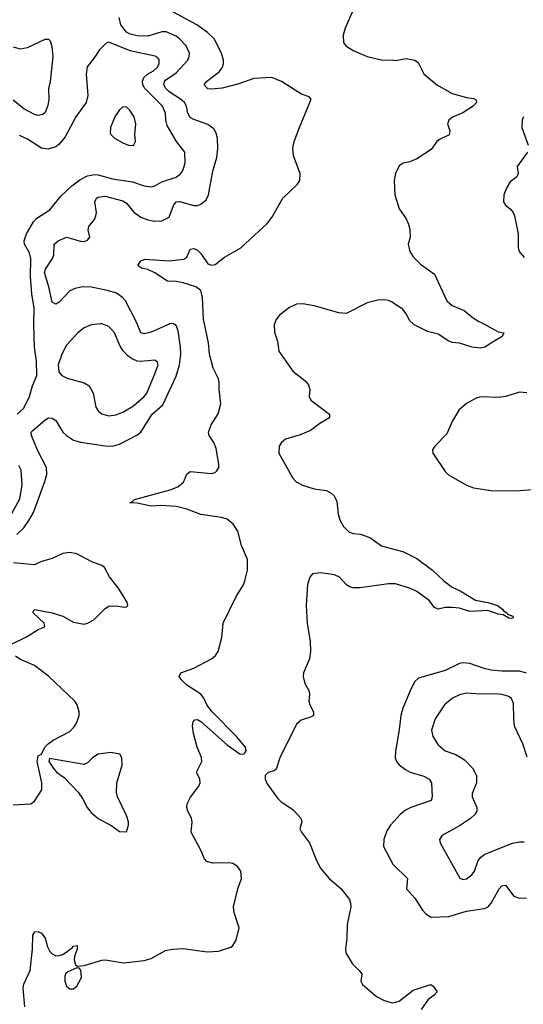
# Model space of a CAD drawing. Header units: inches. Extents: x 2143765 to 2212928, y 878963 to 1017374.
# Tile 234 of 256: x 2157886 to 2160731, y 1006159 to 1011718. Entities that reach past the tile are written whole.
import ezdxf

# ---------------------------------------------------------------- set-up
doc = ezdxf.new("R2010")
doc.units = ezdxf.units.IN
doc.header["$MEASUREMENT"] = 0
for name, color, linetype in [('C1050', 7, 'Continuous'), ('C1051', 7, 'Continuous'), ('C1060', 7, 'Continuous'), ('C1061', 7, 'Continuous')]:
    doc.layers.add(name, color=color, linetype=linetype)

msp = doc.modelspace()

# ---------------------------------------------------------------- linework, layer by layer
at = {"layer": 'C1050', "color": 5}
for points, elevation in [([(2157870, 1008810.7), (2157909.3, 1008850), (2157938.8, 1008890), (2157964.4, 1008935.6), (2158029.2, 1009110), (2158039.9, 1009150), (2158038.6, 1009190), (2157986.7, 1009286.7), (2157953.4, 1009370), (2157951.9, 1009390), (2157960.7, 1009399.3), (2158030, 1009459), (2158050, 1009470.3), (2158070, 1009469), (2158090, 1009454.6), (2158130.2, 1009390), (2158150.2, 1009370), (2158190, 1009344.1), (2158230, 1009333.5), (2158370, 1009311.7), (2158410, 1009311.1), (2158450, 1009321.5), (2158547.8, 1009372.2), (2158570, 1009389.3), (2158634.7, 1009490), (2158695.9, 1009544.1), (2158770, 1009704.9), (2158789.9, 1009770), (2158796.1, 1009830), (2158794.3, 1009870), (2158781.9, 1009961.9), (2158770, 1009992.1), (2158755.7, 1010000)], 320), ([(2157872.6, 1009490), (2157910, 1009524.9), (2157941.5, 1009590), (2157958.7, 1009650), (2157983.5, 1009710), (2157981.6, 1009790), (2157969.9, 1009869.9), (2157965.6, 1009994.4), (2157965.8, 1010000)], 340), ([(2157914.8, 1006145.2), (2157905.8, 1006250), (2157910, 1006272.7), (2157946.2, 1006350), (2157959.4, 1006470), (2157961.5, 1006550), (2157971.3, 1006568.7), (2157990, 1006570.2), (2158010, 1006559.7), (2158030, 1006531.4), (2158043.4, 1006483.4), (2158057.1, 1006457.1), (2158070, 1006443), (2158090, 1006433.4), (2158110, 1006433.5), (2158130, 1006439.8), (2158183.2, 1006476.8), (2158190, 1006486.4), (2158210.2, 1006490.2), (2158211.6, 1006470), (2158196.1, 1006430), (2158194.6, 1006410), (2158202.3, 1006382.3), (2158213.4, 1006373.4), (2158250, 1006378), (2158350, 1006408.7), (2158370.3, 1006410.3), (2158473.1, 1006393.1), (2158590, 1006405.8), (2158630, 1006418.2), (2158710, 1006463), (2158749.3, 1006470.7), (2158810, 1006474.6), (2158945.6, 1006454.4), (2159010, 1006458.3), (2159078.6, 1006481.4), (2159090.8, 1006490), (2159110, 1006521.6), (2159125.3, 1006590), (2159098.1, 1006678.1), (2159094.8, 1006710), (2159118.2, 1006810), (2159139.2, 1006870), (2159136.1, 1006910), (2159117.5, 1006937.5), (2159090, 1006953.7), (2159070, 1006958), (2158975.7, 1006955.7), (2158944.4, 1006964.4), (2158930, 1006979.7), (2158910.5, 1007030), (2158855.4, 1007130), (2158861.1, 1007190), (2158857.8, 1007210), (2158835.4, 1007250), (2158829.8, 1007270), (2158832.2, 1007290), (2158850.8, 1007329.2), (2158898.9, 1007390), (2158905.6, 1007410), (2158903.4, 1007430), (2158885.3, 1007470), (2158914.4, 1007530), (2158913, 1007553), (2158889.8, 1007610), (2158867.5, 1007687.5), (2158862.8, 1007730), (2158866, 1007754), (2158875.2, 1007764.8), (2158890, 1007767.2), (2158910, 1007755.9), (2159061.2, 1007621.2), (2159130, 1007573.7), (2159150, 1007572), (2159159.6, 1007580.4), (2159166.4, 1007590), (2159162.6, 1007610), (2159111.2, 1007671.2), (2158974.1, 1007810), (2158944.2, 1007850), (2158926.7, 1007886.7), (2158909.2, 1007909.2), (2158830, 1007961), (2158799.6, 1007990), (2158787.2, 1008010), (2158797.6, 1008030), (2158870, 1008056.8), (2158970, 1008109.3), (2158991.9, 1008128.1), (2159008, 1008150), (2159029.1, 1008230), (2159035.8, 1008310), (2159110, 1008461.1), (2159150, 1008526.7), (2159158.5, 1008550), (2159173.7, 1008610), (2159173.5, 1008670), (2159139.7, 1008750), (2159118.9, 1008830), (2159093, 1008870), (2159057.5, 1008897.5), (2159027.1, 1008907.1), (2158910, 1008925), (2158830, 1008954.2), (2158770, 1008968.9), (2158684.7, 1008975.3), (2158630, 1008971.1), (2158550, 1008987.8), (2158508.7, 1008990), (2158523.1, 1008996.9), (2158535.3, 1009010), (2158736.6, 1009063.4), (2158779.3, 1009080.7), (2158812.4, 1009107.6), (2158830, 1009153), (2158850, 1009166.3), (2158970, 1009156.5), (2158990, 1009162), (2158999.7, 1009170), (2159010.5, 1009189.5), (2159011.3, 1009208.7), (2158996.1, 1009296.1), (2158982.7, 1009330), (2158956.4, 1009370), (2158953.5, 1009390), (2158968.5, 1009430), (2159007.1, 1009492.9), (2159023.2, 1009550), (2159012.7, 1009630), (2159013.6, 1009670), (2159008.8, 1009690), (2158980.1, 1009750), (2158958.7, 1009830), (2158953.1, 1009893.1), (2158930.5, 1010000)], 280), ([(2158344.5, 1010000), (2158290, 1009995.4), (2158250, 1009977.7), (2158214.9, 1009950), (2158150, 1009879.6), (2158123.6, 1009830), (2158103.8, 1009770), (2158108, 1009730), (2158124, 1009710), (2158153.9, 1009693.9), (2158250, 1009667.6), (2158279.5, 1009650), (2158300.8, 1009610), (2158317, 1009530), (2158329.1, 1009509.1), (2158350, 1009492.7), (2158390, 1009482.4), (2158430, 1009486.2), (2158470, 1009502.6), (2158530, 1009538.7), (2158589.8, 1009590), (2158604.5, 1009610), (2158650, 1009719.3), (2158667.8, 1009770), (2158664.2, 1009784.2), (2158650, 1009796.3), (2158570, 1009788.7), (2158550, 1009790.8), (2158522.7, 1009802.7), (2158499.3, 1009819.3), (2158469.8, 1009849.8), (2158454.5, 1009874.5), (2158422.2, 1009950), (2158390, 1009986.3), (2158351.3, 1010000)], 340), ([(2158730.9, 1010000), (2158730, 1009999.8), (2158630, 1009953.7), (2158590, 1009945), (2158570.6, 1009950.6), (2158549.6, 1010000)], 320), ([(2159325.1, 1010000), (2159323.6, 1009996.4), (2159325.7, 1009954.3), (2159342.8, 1009902.8), (2159350, 1009845.7), (2159430, 1009734.3), (2159499, 1009679), (2159517.2, 1009657.2), (2159524.9, 1009630), (2159522, 1009590), (2159530.7, 1009570), (2159636.3, 1009490), (2159636.3, 1009470), (2159582.1, 1009437.9), (2159530, 1009397.8), (2159470, 1009373.3), (2159387.7, 1009350), (2159366, 1009330), (2159352.7, 1009310), (2159350.4, 1009270), (2159430, 1009130.3), (2159448.5, 1009108.5), (2159483.1, 1009090), (2159550, 1009070.1), (2159619.5, 1009059.5), (2159645.6, 1009045.6), (2159663.5, 1009030), (2159678.5, 1008998.5), (2159686.3, 1008926.3), (2159695.2, 1008895.2), (2159715.7, 1008855.7), (2159746.6, 1008826.6), (2159770, 1008817.3), (2159810, 1008813.4), (2159850, 1008799.6), (2159870.1, 1008790.1), (2159930, 1008747.5), (2160000, 1008729)], 280), ([(2157830, 1008910.2), (2157887.3, 1009012.7), (2157900.6, 1009090), (2157895.3, 1009175.3), (2157881.4, 1009201.4)], 340), ([(2157836, 1008190), (2157925.4, 1008234.6), (2157990, 1008275.6), (2158029, 1008290), (2158024.7, 1008310), (2157962.7, 1008370), (2157962.2, 1008377.7), (2157971.8, 1008388.2), (2158070, 1008370.1), (2158130.4, 1008350.4), (2158190, 1008317.3), (2158250, 1008305.9), (2158270, 1008310.2), (2158304.7, 1008330), (2158370, 1008393.7), (2158390, 1008406.7), (2158428.5, 1008408.5), (2158478, 1008402), (2158490, 1008402.8), (2158497.2, 1008410), (2158494.5, 1008430), (2158443.6, 1008510), (2158393, 1008573), (2158365.3, 1008625.3), (2158350, 1008636.9), (2158290, 1008659.2), (2158210, 1008701.4), (2158170, 1008709.8), (2158130, 1008705), (2158070, 1008676.5), (2158010, 1008659.4), (2157970, 1008641), (2157850.6, 1008650.6)], 320), ([(2160000, 1008533.7), (2159970, 1008533.7), (2159810, 1008509.9), (2159770, 1008510.6), (2159750, 1008516.8), (2159730, 1008529.8), (2159692.5, 1008570), (2159663.9, 1008583.9), (2159585.2, 1008594.8), (2159541.3, 1008590), (2159524.9, 1008570), (2159511.3, 1008530), (2159504.1, 1008410), (2159509.5, 1008309.5), (2159527, 1008210), (2159529.2, 1008150), (2159522.8, 1008110), (2159489.4, 1008030.6), (2159487.3, 1008010), (2159497.2, 1007970), (2159519.7, 1007930), (2159523.2, 1007910), (2159520.2, 1007870), (2159525.2, 1007850), (2159546.5, 1007810), (2159546.7, 1007790), (2159530, 1007780.3), (2159476, 1007764), (2159450, 1007739.8), (2159355.7, 1007550), (2159334.4, 1007485.6), (2159323.4, 1007476.6), (2159290, 1007467.7), (2159273, 1007450), (2159272.6, 1007430), (2159284.1, 1007404.1), (2159342.4, 1007322.4), (2159362.8, 1007302.8), (2159430, 1007259), (2159475, 1007210), (2159480.2, 1007190), (2159469.2, 1007150), (2159477.5, 1007130), (2159523.5, 1007070), (2159559.6, 1006979.6), (2159584.7, 1006930), (2159634.9, 1006870), (2159702, 1006810), (2159749.1, 1006750), (2159755.9, 1006730), (2159756.3, 1006710), (2159735.9, 1006610), (2159734.4, 1006530), (2159726.9, 1006470), (2159729.1, 1006450), (2159763.6, 1006390), (2159804.9, 1006350), (2159818.9, 1006330), (2159813.4, 1006290), (2159823.7, 1006270), (2159902.8, 1006202.8), (2159942.3, 1006182.3), (2159990, 1006166.7), (2160000, 1006169.4)], 280), ([(2157850, 1007286), (2157950, 1007290.6), (2157970, 1007306), (2158011.2, 1007370), (2158011, 1007410), (2157985.1, 1007530), (2157990, 1007562), (2158010, 1007572), (2158029.3, 1007610), (2158046.6, 1007630), (2158075.1, 1007650), (2158170, 1007699.6), (2158194.8, 1007725.2), (2158209, 1007750), (2158222.3, 1007790), (2158222.9, 1007810), (2158211.6, 1007850), (2158197.6, 1007870), (2158050, 1008011.6), (2157970, 1008071.7), (2157887.7, 1008107.7), (2157863.6, 1008123.6)], 320), ([(2160000, 1007190.7), (2159980.8, 1007170), (2159960.8, 1007139.2), (2159942.9, 1007090), (2159940.7, 1007050), (2159994.7, 1006950), (2160000, 1006944.9)], 320)]:
    msp.add_lwpolyline(points, dxfattribs=dict(at, elevation=elevation))
for points, elevation in [([(2158400.5, 1007580.5), (2158330, 1007570.7), (2158298.3, 1007550), (2158270, 1007522.6), (2158250, 1007513.7), (2158054, 1007546), (2158051.3, 1007530), (2158077.1, 1007490), (2158094.9, 1007470), (2158138.6, 1007438.6), (2158216.6, 1007356.6), (2158241.5, 1007321.5), (2158267.9, 1007270), (2158290, 1007241.3), (2158330, 1007208.5), (2158407.1, 1007167.1), (2158450, 1007134.8), (2158490, 1007132), (2158502, 1007170), (2158501.6, 1007190), (2158490, 1007225.2), (2158439.7, 1007330), (2158434.1, 1007354.1), (2158436, 1007410), (2158464.5, 1007510), (2158462.7, 1007550), (2158452, 1007572)], 320), ([(2158210, 1006365.2), (2158158, 1006342), (2158147.3, 1006332.7), (2158142.2, 1006317.8), (2158141.6, 1006290), (2158150, 1006260.4), (2158170, 1006246.5), (2158190, 1006246.5), (2158210, 1006260.4), (2158235.3, 1006310), (2158232.5, 1006352.5), (2158223.1, 1006363.1)], 280)]:
    msp.add_lwpolyline(points, close=True, dxfattribs=dict(at, elevation=elevation))
at = {"layer": 'C1051', "color": 5}
for points, elevation in [([(2160000, 1011986.9), (2159869.4, 1011890.6), (2159824.8, 1011850), (2159762.2, 1011757.8), (2159725.2, 1011670), (2159712.9, 1011630), (2159716.3, 1011590), (2159729.5, 1011570), (2159770, 1011543.5), (2159850.1, 1011510.1), (2159930, 1011491.3), (2160000, 1011488.9)], 280), ([(2158930.5, 1010000), (2158925.2, 1010025.2), (2158919, 1010150), (2158908.8, 1010188.8), (2158881, 1010210), (2158810, 1010231.9), (2158770, 1010240.8), (2158721.2, 1010241.2), (2158650, 1010289.4), (2158610, 1010307.4), (2158574.5, 1010314.5), (2158554.3, 1010330), (2158570, 1010356.5), (2158594.6, 1010365.4), (2158730, 1010357), (2158813.3, 1010366.7), (2158830, 1010376.9), (2158850, 1010422.8), (2158870, 1010425.5), (2158890, 1010417.4), (2158910, 1010398.3), (2158950, 1010339.5), (2158970, 1010331.3), (2158990, 1010336.8), (2159042.8, 1010377.2), (2159134.9, 1010430), (2159286.4, 1010570), (2159310, 1010601.7), (2159372.7, 1010710), (2159456, 1010790), (2159468.6, 1010810), (2159470.7, 1010850), (2159432.9, 1010950), (2159428.7, 1010990), (2159437.7, 1011030), (2159467.1, 1011110), (2159533.8, 1011270), (2159522.5, 1011282.5), (2159477.7, 1011297.7), (2159365.5, 1011370), (2159310, 1011391.1), (2159210, 1011386.8), (2159123.4, 1011356.6), (2159030, 1011332.3), (2158970, 1011325.7), (2158948.3, 1011328.3), (2158928.5, 1011350), (2158942.5, 1011370), (2159014.6, 1011425.4), (2159032.6, 1011450), (2159038.3, 1011470), (2159037.4, 1011490), (2159026, 1011530), (2158984.6, 1011610), (2158946.8, 1011646.8), (2158886.2, 1011690), (2158730, 1011773.1)], 280), ([(2158549.6, 1010000), (2158545.4, 1010010), (2158483.7, 1010130), (2158467.7, 1010150), (2158433.5, 1010173.5), (2158382, 1010190), (2158290, 1010207.9), (2158241, 1010210), (2158199.7, 1010200.3), (2158170, 1010186.8), (2158110, 1010124), (2158090, 1010111.3), (2158070, 1010123.7), (2158051.2, 1010210), (2158027.5, 1010290), (2158031.9, 1010310), (2158072.3, 1010370), (2158079.8, 1010390), (2158081.1, 1010450), (2158102.9, 1010470), (2158150, 1010490.2), (2158230, 1010468), (2158250, 1010466.7), (2158270, 1010472.7), (2158282, 1010490), (2158274, 1010530), (2158276.1, 1010550), (2158308.8, 1010590), (2158317, 1010610), (2158319.5, 1010630), (2158311.6, 1010690), (2158319.8, 1010710), (2158330, 1010716.2), (2158370, 1010721), (2158470, 1010695.9), (2158490, 1010682.6), (2158531.1, 1010631.1), (2158570, 1010604), (2158610, 1010587.2), (2158650, 1010580.1), (2158690, 1010581.7), (2158730, 1010603.8), (2158756.2, 1010670), (2158770, 1010690.6), (2158790, 1010691.9), (2158870, 1010668.2), (2158890, 1010668.5), (2158910, 1010676.9), (2158939, 1010701), (2158953.8, 1010730), (2158976.6, 1010863.4), (2158999.8, 1010940.2), (2159005.5, 1010990), (2159004.4, 1011050), (2158996.6, 1011076.6), (2158982.3, 1011102.3), (2158950, 1011126.5), (2158870, 1011154.1), (2158850, 1011166.6), (2158837.1, 1011190), (2158828.9, 1011230), (2158817.3, 1011250), (2158794.4, 1011270), (2158730.4, 1011310), (2158711.9, 1011330), (2158701.5, 1011350), (2158704.9, 1011370), (2158710, 1011375.9), (2158770, 1011417.5), (2158835.7, 1011490), (2158844, 1011510), (2158845.6, 1011530), (2158827, 1011570), (2158790, 1011609.9), (2158770, 1011624.9), (2158714, 1011650), (2158690, 1011649), (2158610, 1011625.1), (2158550, 1011626.2), (2158510, 1011636.3), (2158490, 1011648.4), (2158456.9, 1011690), (2158448.9, 1011730)], 320), ([(2157850, 1011565.2), (2157890, 1011553.4), (2157930, 1011561.2), (2158030, 1011608.7), (2158050, 1011607.7), (2158058.3, 1011598.3), (2158067.8, 1011567.7), (2158073.1, 1011510), (2158058, 1011370), (2158049.3, 1011330), (2158051.1, 1011270), (2158046.2, 1011233.8), (2158030, 1011193.6), (2158017.2, 1011182.8), (2157990, 1011176.8), (2157970, 1011182.2), (2157910, 1011215.7), (2157850, 1011264.2)], 320), ([(2157965.8, 1010000), (2157968.9, 1010090), (2157955, 1010170), (2157946.9, 1010266.9), (2157949.3, 1010370), (2157941.1, 1010401.1), (2157914.5, 1010450), (2157912.3, 1010470), (2157925, 1010510), (2157963.7, 1010576.3), (2157982.6, 1010597.4), (2158056.2, 1010643.8), (2158118.5, 1010721.5), (2158180.6, 1010779.4), (2158226.2, 1010813.8), (2158270, 1010837.1), (2158310, 1010844.8), (2158330, 1010841.7), (2158410, 1010819.8), (2158523.4, 1010803.4), (2158590, 1010780.2), (2158630, 1010774.9), (2158650, 1010780.2), (2158690, 1010802), (2158770, 1010829.2), (2158796.9, 1010850), (2158810.8, 1010870), (2158820.3, 1010910), (2158819.8, 1010970), (2158773, 1011030), (2158720.1, 1011120.1), (2158712.4, 1011150), (2158710.6, 1011190), (2158692.8, 1011230), (2158594.1, 1011330), (2158583, 1011350), (2158579.5, 1011370), (2158587.6, 1011392.4), (2158608.9, 1011411.1), (2158642.7, 1011430), (2158664.1, 1011450), (2158675, 1011470), (2158673.9, 1011493.9), (2158665.3, 1011505.3), (2158652.2, 1011512.2), (2158510, 1011543.2), (2158390, 1011591.5), (2158375.1, 1011584.9), (2158334.7, 1011545.3), (2158313.7, 1011510), (2158268.1, 1011451.9), (2158261.4, 1011410), (2158271, 1011290), (2158261.2, 1011250), (2158203.2, 1011170), (2158142.6, 1011057.4), (2158110, 1011016.3), (2158090, 1011000.5), (2158050, 1010986.6), (2158010, 1010993.3), (2157930, 1011044.4), (2157884.6, 1011064.6)], 340), ([(2160000, 1010116.2), (2159990, 1010122.8), (2159970, 1010132.9), (2159950, 1010136.5), (2159910, 1010135.4), (2159850, 1010120.2), (2159730, 1010059.8), (2159690, 1010063.1), (2159550, 1010102), (2159486.7, 1010113.3), (2159450, 1010112.3), (2159410, 1010092.4), (2159353.4, 1010050), (2159335.1, 1010024.9), (2159325.1, 1010000)], 280), ([(2158351.3, 1010000), (2158350, 1010000.5), (2158344.5, 1010000)], 340), ([(2158755.7, 1010000), (2158750, 1010003.2), (2158730.9, 1010000)], 320)]:
    msp.add_lwpolyline(points, dxfattribs=dict(at, elevation=elevation))
at = {"layer": 'C1051', "color": 5, "elevation": 360}
msp.add_lwpolyline([(2158470, 1011226), (2158450, 1011209.3), (2158423.1, 1011170), (2158399.3, 1011110), (2158398, 1011078), (2158400.7, 1011070), (2158422.8, 1011050), (2158470, 1011022), (2158502, 1011010), (2158530, 1011007.7), (2158540.9, 1011030), (2158536.9, 1011070), (2158541.6, 1011130), (2158533.3, 1011170), (2158506, 1011210), (2158490, 1011223.7)], close=True, dxfattribs=at)
at = {"layer": 'C1060', "color": 5}
for points, elevation in [([(2160508.1, 1010000), (2160590, 1009955.5), (2160622, 1009950), (2160611, 1009930), (2160580.7, 1009910), (2160513.7, 1009870), (2160490, 1009863.9), (2160442.7, 1009870), (2160370, 1009891.6), (2160330, 1009895.4), (2160310, 1009902.9), (2160250, 1009943.4), (2160190, 1009958.4), (2160114.9, 1009994.9), (2160109.4, 1010000)], 280), ([(2160750.7, 1009610.7), (2160710, 1009615.8), (2160630, 1009590.5), (2160590, 1009584.1), (2160490, 1009587.9), (2160461.5, 1009578.5), (2160410, 1009551.2), (2160367.1, 1009512.9), (2160330.3, 1009450), (2160299.7, 1009380.3), (2160230.6, 1009310), (2160219.1, 1009290), (2160220.5, 1009270), (2160290, 1009168), (2160309, 1009149), (2160410, 1009090.4), (2160450, 1009074.4), (2160550, 1009059.5), (2160690, 1009057.3), (2160830, 1009070.2)], 320), ([(2160000, 1008729), (2160050, 1008715.8), (2160130, 1008676.2), (2160219, 1008610), (2160282, 1008550), (2160330, 1008514.9), (2160374, 1008494), (2160460.9, 1008440.9), (2160530, 1008427), (2160584.9, 1008410), (2160614.4, 1008390), (2160620.3, 1008380.2), (2160637.3, 1008370), (2160641.1, 1008361.1), (2160673, 1008350), (2160673.7, 1008346.3), (2160670, 1008338), (2160650, 1008339.3), (2160618.4, 1008358.4), (2160590, 1008362.4), (2160530, 1008381.8), (2160430, 1008377.6), (2160370, 1008395.4), (2160330, 1008399.3), (2160290, 1008399.8), (2160250, 1008389.8), (2160230, 1008399.1), (2160198.8, 1008438.8), (2160129.9, 1008489.9), (2160088.7, 1008508.7), (2160010, 1008533.7), (2160000, 1008533.7)], 280), ([(2160750, 1008028.4), (2160710, 1008039), (2160610, 1008039.9), (2160550, 1008045.7), (2160510, 1008054.3), (2160430, 1008082.9), (2160390, 1008086.5), (2160370, 1008082.3), (2160290, 1008043.4), (2160139.4, 1008000.6), (2160118.3, 1007981.7), (2160097.3, 1007942.7), (2160051, 1007830), (2160040.2, 1007790), (2160030.8, 1007709.2), (2160008.8, 1007588.8), (2160007.4, 1007550), (2160014.9, 1007530), (2160030.2, 1007510.2), (2160065.5, 1007485.5), (2160093, 1007470), (2160170, 1007447.7), (2160199.6, 1007430), (2160213.2, 1007410), (2160216.8, 1007330), (2160210, 1007309.8), (2160095.3, 1007270), (2160065.7, 1007254.3), (2160036.5, 1007230), (2160000, 1007190.7)], 320), ([(2160754, 1007554), (2160728, 1007630), (2160682.2, 1007730), (2160677.1, 1007770), (2160676.6, 1007856.6), (2160665, 1007885), (2160650, 1007896.8), (2160610, 1007907.9), (2160570, 1007912.2), (2160490, 1007909.9), (2160410, 1007914.8), (2160370, 1007907), (2160332.2, 1007887.8), (2160285.7, 1007850), (2160233.4, 1007770), (2160212.4, 1007707.6), (2160219.5, 1007670), (2160250, 1007623.8), (2160290, 1007590.4), (2160350, 1007568.5), (2160398.4, 1007538.4), (2160446.7, 1007490), (2160467, 1007450), (2160466, 1007410), (2160442.3, 1007350), (2160442.3, 1007330), (2160469.1, 1007270), (2160468.2, 1007250), (2160457.6, 1007230), (2160432.5, 1007207.5), (2160370, 1007166), (2160281.7, 1007118.3), (2160270.4, 1007110), (2160257.1, 1007090), (2160261.6, 1007070), (2160371.8, 1006871.8), (2160390, 1006863.1), (2160410, 1006866.9), (2160441.1, 1006890), (2160456, 1006910), (2160476.3, 1006970), (2160490.8, 1006989.2), (2160513.5, 1007006.5), (2160670, 1007067.8), (2160710, 1007077), (2160735.3, 1007075.3)], 340), ([(2160000, 1006944.9), (2160078, 1006870), (2160071.6, 1006810), (2160118.2, 1006758.2), (2160161.1, 1006690), (2160180.3, 1006670), (2160210, 1006650.3), (2160310, 1006653.8), (2160410, 1006685.2), (2160510, 1006699.1), (2160530, 1006708.1), (2160550, 1006730.3), (2160594, 1006810), (2160610, 1006827.2), (2160630, 1006831.8), (2160678, 1006770), (2160710, 1006757.4), (2160750, 1006759.5)], 320), ([(2160000, 1006169.4), (2160030, 1006177.4), (2160110, 1006237.8), (2160209, 1006270), (2160221.7, 1006261.7), (2160244.4, 1006230), (2160228.2, 1006210), (2160194.6, 1006185.4), (2160154.2, 1006130)], 280)]:
    msp.add_lwpolyline(points, dxfattribs=dict(at, elevation=elevation))
at = {"layer": 'C1061', "color": 5}
for points, elevation in [([(2160000, 1011488.9), (2160010, 1011488.5), (2160070, 1011498.4), (2160119.1, 1011490), (2160136.9, 1011476.9), (2160170, 1011413.1), (2160242.8, 1011350), (2160330, 1011301.6), (2160410, 1011278.7), (2160452.4, 1011272.4), (2160465.3, 1011265.3), (2160467.8, 1011250), (2160448.9, 1011230), (2160390, 1011192.7), (2160331.6, 1011168.4), (2160311.5, 1011150), (2160303.2, 1011130), (2160316.3, 1011090), (2160312.3, 1011067.7), (2160257.6, 1011042.4), (2160243.1, 1011030), (2160210, 1010984.7), (2160130, 1010931.8), (2160090, 1010916.2), (2160052.1, 1010907.9), (2160030, 1010892.3), (2160010.2, 1010849.8), (2160002, 1010810), (2160004.9, 1010730), (2160030.2, 1010650.2), (2160070, 1010593), (2160083, 1010563), (2160090.3, 1010530), (2160091.7, 1010490), (2160081.3, 1010450), (2160090.3, 1010410), (2160110, 1010378.9), (2160150, 1010338.3), (2160230, 1010280.5), (2160298.9, 1010130), (2160330, 1010104.4), (2160397, 1010077), (2160440.5, 1010040.5), (2160476.9, 1010016.9), (2160508.1, 1010000)], 280), ([(2160732.6, 1011170), (2160724.6, 1011150), (2160722.7, 1011110), (2160758.4, 1011010)], 320), ([(2160755, 1010970), (2160696.1, 1010890), (2160701.3, 1010850), (2160694.9, 1010830), (2160657.8, 1010802.2), (2160637.5, 1010770), (2160621.6, 1010730), (2160619.5, 1010690), (2160630.3, 1010670.3), (2160657.3, 1010650), (2160674, 1010630), (2160680.7, 1010610), (2160702.6, 1010510), (2160702, 1010430), (2160708.5, 1010410), (2160736.4, 1010376.4)], 320), ([(2160109.4, 1010000), (2160090, 1010018.3), (2160070, 1010057.7), (2160050, 1010083.1), (2160000, 1010116.2)], 280)]:
    msp.add_lwpolyline(points, dxfattribs=dict(at, elevation=elevation))

doc.saveas('drawing.dxf')
